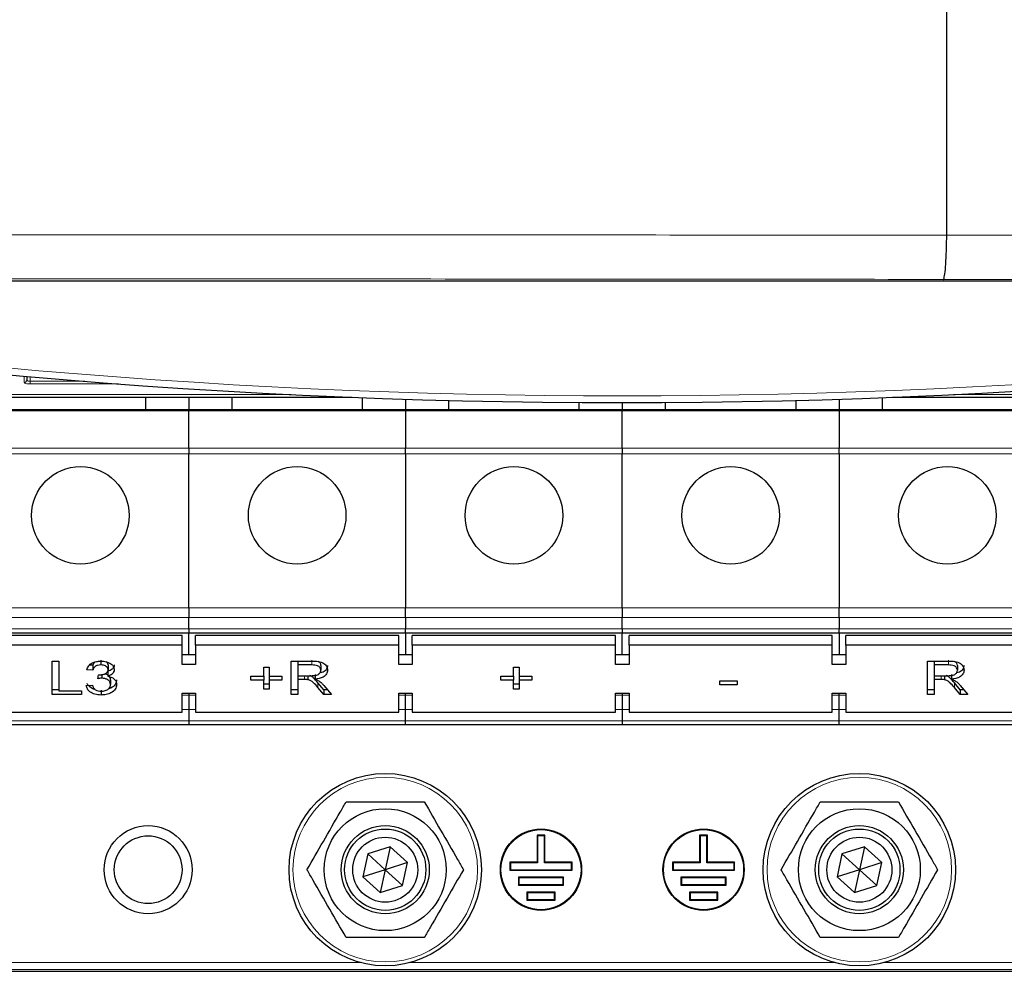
# Model space of a CAD drawing. Header units: millimetres. Extents: x 5 to 418, y 2 to 292.
# Tile 5 of 55: x 77 to 101, y 119 to 142. Entities that reach past the tile are written whole.
import ezdxf

# ---------------------------------------------------------------- set-up
doc = ezdxf.new("R2010")
doc.units = ezdxf.units.MM

msp = doc.modelspace()

# ---------------------------------------------------------------- linework, layer by layer
at = {"color": 7, "linetype": 'Continuous', "lineweight": 25}
for p, q in [((100.0607, 136.9821), (100.0607, 185.7999)), ((100.0607, 136.982), (100.0607, 136.9821)), ((122.6055, 135.8512), (61.5493, 135.8512)), ((77.4247, 133.5073), (77.4232, 133.4204)), ((65.2345, 132.9946), (85.4284, 132.9946)), ((80.344, 132.9946), (80.344, 132.689)), ((81.4107, 132.9946), (81.4107, 132.689)), ((82.4774, 132.689), (82.4774, 132.9946)), ((85.6774, 132.9849), (85.6774, 132.689)), ((86.744, 132.9473), (86.744, 132.689)), ((87.8107, 132.689), (87.8107, 132.9166)), ((91.0107, 132.8654), (91.0107, 132.689)), ((92.0774, 132.862), (92.0774, 132.689)), ((93.144, 132.689), (93.144, 132.8654)), ((96.344, 132.9166), (96.344, 132.689)), ((97.4107, 132.9473), (97.4107, 132.689)), ((98.4774, 132.689), (98.4774, 132.9849)), ((98.7263, 132.9946), (118.9203, 132.9946)), ((81.4107, 132.689), (76.0774, 132.689)), ((86.744, 132.689), (81.4107, 132.689)), ((81.4107, 132.689), (81.4107, 132.661)), ((81.4107, 131.7385), (81.4107, 132.661)), ((86.744, 132.661), (86.744, 132.689)), ((92.0774, 132.689), (86.744, 132.689)), ((86.744, 132.661), (86.744, 131.7385)), ((97.4107, 132.689), (92.0774, 132.689)), ((92.0774, 132.689), (92.0774, 132.661)), ((92.0774, 131.7385), (92.0774, 132.661)), ((97.4107, 132.661), (97.4107, 132.689)), ((102.744, 132.689), (97.4107, 132.689)), ((97.4107, 132.661), (97.4107, 131.7385)), ((81.4107, 131.7385), (81.4107, 131.5998)), ((81.4107, 127.8104), (81.4107, 131.5998)), ((86.744, 131.5998), (86.744, 131.7385)), ((86.744, 131.5998), (86.744, 127.8104)), ((92.0774, 131.7385), (92.0774, 131.5998)), ((92.0774, 127.8104), (92.0774, 131.5998)), ((97.4107, 131.5998), (97.4107, 131.7385)), ((97.4107, 131.5998), (97.4107, 127.8104)), ((81.4107, 127.8104), (81.4107, 127.5747)), ((86.744, 127.5747), (86.744, 127.8104)), ((92.0774, 127.8104), (92.0774, 127.5747)), ((97.4107, 127.5747), (97.4107, 127.8104)), ((81.4107, 127.2986), (81.4107, 127.5747)), ((86.744, 127.5747), (86.744, 127.2986)), ((92.0774, 127.2986), (92.0774, 127.5747)), ((97.4107, 127.5747), (97.4107, 127.2986)), ((76.0774, 127.2009), (81.4107, 127.2009)), ((81.4107, 127.2986), (81.4107, 127.2009)), ((81.4107, 127.2009), (86.744, 127.2009)), ((81.4107, 126.6592), (81.4107, 127.2009)), ((86.744, 127.2009), (86.744, 127.2986)), ((86.744, 127.2009), (92.0774, 127.2009)), ((86.744, 127.2009), (86.744, 126.6592)), ((92.0774, 127.2986), (92.0774, 127.2009)), ((92.0774, 127.2009), (97.4107, 127.2009)), ((92.0774, 126.6592), (92.0774, 127.2009)), ((97.4107, 127.2009), (97.4107, 127.2986)), ((97.4107, 127.2009), (102.744, 127.2009)), ((97.4107, 127.2009), (97.4107, 126.6592)), ((81.244, 127.1306), (76.244, 127.1306)), ((81.244, 126.8949), (81.244, 127.1306)), ((81.5774, 126.8949), (81.5774, 127.1306)), ((86.5774, 127.1306), (81.5774, 127.1306)), ((86.5774, 126.8949), (86.5774, 127.1306)), ((86.9107, 126.8949), (86.9107, 127.1306)), ((91.9107, 127.1306), (86.9107, 127.1306)), ((91.9107, 126.8949), (91.9107, 127.1306)), ((92.244, 126.8949), (92.244, 127.1306)), ((97.244, 127.1306), (92.244, 127.1306)), ((97.244, 126.8949), (97.244, 127.1306)), ((97.5774, 126.8949), (97.5774, 127.1306)), ((102.5774, 127.1306), (97.5774, 127.1306)), ((81.244, 126.8949), (76.244, 126.8949)), ((81.244, 126.4235), (81.244, 126.8949)), ((81.5774, 126.8949), (81.5774, 126.4235)), ((86.5774, 126.8949), (81.5774, 126.8949)), ((86.5774, 126.4235), (86.5774, 126.8949)), ((86.9107, 126.8949), (86.9107, 126.4235)), ((91.9107, 126.8949), (86.9107, 126.8949)), ((91.9107, 126.4235), (91.9107, 126.8949)), ((92.244, 126.8949), (92.244, 126.4235)), ((97.244, 126.8949), (92.244, 126.8949)), ((97.244, 126.4235), (97.244, 126.8949)), ((97.5774, 126.8949), (97.5774, 126.4235)), ((102.5774, 126.8949), (97.5774, 126.8949)), ((78.0505, 126.5041), (78.2151, 126.5041)), ((78.0505, 125.6792), (78.0505, 126.5041)), ((78.2151, 126.5041), (78.2151, 125.7744)), ((79.249, 126.5268), (79.249, 126.409)), ((81.5774, 126.6592), (81.244, 126.6592)), ((83.9288, 126.5041), (84.435, 126.5041)), ((83.9288, 125.6792), (83.9288, 126.5041)), ((84.0933, 126.5041), (84.0933, 126.409)), ((86.9107, 126.6592), (86.5774, 126.6592)), ((92.244, 126.6592), (91.9107, 126.6592)), ((97.5774, 126.6592), (97.244, 126.6592)), ((99.589, 126.5041), (100.0952, 126.5041)), ((99.589, 125.6792), (99.589, 126.5041)), ((99.7535, 126.5041), (99.7535, 126.409)), ((79.0527, 126.282), (78.9031, 126.2926)), ((79.0527, 126.3999), (78.9721, 126.4056)), ((79.0527, 126.3999), (79.0527, 126.282)), ((79.417, 126.2487), (79.417, 126.1308)), ((79.4266, 126.4088), (79.4266, 126.291)), ((81.5774, 126.4235), (81.244, 126.4235)), ((83.2557, 126.3561), (83.3903, 126.3561)), ((83.2557, 126.134), (83.2557, 126.3561)), ((83.3903, 126.3561), (83.3903, 126.134)), ((84.0933, 126.409), (84.0933, 126.1446)), ((84.441, 126.409), (84.0933, 126.409)), ((84.6617, 126.3971), (84.6617, 126.2792)), ((86.9107, 126.4235), (86.5774, 126.4235)), ((89.4031, 126.3561), (89.5377, 126.3561)), ((89.4031, 126.134), (89.4031, 126.3561)), ((89.5377, 126.3561), (89.5377, 126.134)), ((92.244, 126.4235), (91.9107, 126.4235)), ((97.5774, 126.4235), (97.244, 126.4235)), ((99.7535, 126.409), (99.7535, 126.1446)), ((100.1013, 126.409), (99.7535, 126.409)), ((100.3219, 126.3971), (100.3219, 126.2792)), ((79.1709, 126.0705), (79.1864, 126.1657)), ((79.2677, 126.171), (79.2677, 126.0818)), ((79.4864, 126.0461), (79.4864, 125.9282)), ((82.9416, 126.134), (83.2557, 126.134)), ((82.9416, 126.0388), (82.9416, 126.134)), ((83.2557, 126.0388), (82.9416, 126.0388)), ((83.2557, 126.134), (83.2557, 126.0388)), ((83.2557, 125.8167), (83.2557, 126.0388)), ((83.3903, 126.134), (83.7044, 126.134)), ((83.3903, 126.134), (83.3903, 126.0388)), ((83.7044, 126.0388), (83.3903, 126.0388)), ((83.3903, 126.0388), (83.3903, 125.8167)), ((83.7044, 126.134), (83.7044, 126.0388)), ((84.0933, 126.1446), (84.4057, 126.1446)), ((84.0933, 126.1446), (84.0933, 126.0494)), ((84.2618, 126.0494), (84.0933, 126.0494)), ((84.0933, 126.0494), (84.0933, 125.6792)), ((84.3429, 126.1446), (84.3429, 126.0456)), ((84.5168, 126.1778), (84.5168, 126.0599)), ((89.089, 126.134), (89.4031, 126.134)), ((89.089, 126.0388), (89.089, 126.134)), ((89.4031, 126.0388), (89.089, 126.0388)), ((89.4031, 126.134), (89.4031, 126.0388)), ((89.4031, 125.8167), (89.4031, 126.0388)), ((89.5377, 126.134), (89.8518, 126.134)), ((89.5377, 126.134), (89.5377, 126.0388)), ((89.8518, 126.0388), (89.5377, 126.0388)), ((89.5377, 126.0388), (89.5377, 125.8167)), ((89.8518, 126.134), (89.8518, 126.0388)), ((94.4736, 126.0176), (94.9074, 126.0176)), ((94.4736, 125.9224), (94.4736, 126.0176)), ((94.9074, 126.0176), (94.9074, 125.9224)), ((99.7535, 126.1446), (100.066, 126.1446)), ((99.7535, 126.1446), (99.7535, 126.0494)), ((99.922, 126.0494), (99.7535, 126.0494)), ((99.7535, 126.0494), (99.7535, 125.6792)), ((100.0031, 126.1446), (100.0031, 126.0456)), ((100.177, 126.1778), (100.177, 126.0599)), ((78.2151, 125.797), (78.0505, 125.797)), ((78.2151, 125.7744), (78.7685, 125.7744)), ((78.7685, 125.7744), (78.7685, 125.6792)), ((78.8882, 125.9013), (79.0377, 125.9119)), ((79.2511, 125.7865), (79.2511, 125.6686)), ((83.3903, 125.9345), (83.2557, 125.9345)), ((83.3903, 125.8167), (83.2557, 125.8167)), ((84.0933, 125.797), (83.9288, 125.797)), ((84.7332, 125.797), (84.5878, 125.9712)), ((84.7332, 125.6792), (84.5878, 125.8534)), ((84.7304, 125.9069), (84.9218, 125.6792)), ((84.8227, 125.797), (84.7332, 125.797)), ((84.7332, 125.797), (84.7332, 125.6792)), ((89.5377, 125.9345), (89.4031, 125.9345)), ((89.5377, 125.8167), (89.4031, 125.8167)), ((94.9074, 125.9224), (94.4736, 125.9224)), ((99.7535, 125.797), (99.589, 125.797)), ((100.3934, 125.797), (100.2481, 125.9712)), ((100.3934, 125.6792), (100.2481, 125.8534)), ((100.3906, 125.9069), (100.582, 125.6792)), ((100.483, 125.797), (100.3934, 125.797)), ((100.3934, 125.797), (100.3934, 125.6792)), ((78.7685, 125.6792), (78.0505, 125.6792)), ((81.244, 125.7164), (81.5774, 125.7164)), ((81.244, 125.245), (81.244, 125.7164)), ((81.4107, 125.7164), (81.4107, 125.6694)), ((81.4107, 125.6694), (81.4107, 125.3128)), ((81.5774, 125.7164), (81.5774, 125.245)), ((84.0933, 125.6792), (83.9288, 125.6792)), ((84.9218, 125.6792), (84.7332, 125.6792)), ((86.5774, 125.7164), (86.9107, 125.7164)), ((86.5774, 125.245), (86.5774, 125.7164)), ((86.744, 125.6694), (86.744, 125.7164)), ((86.744, 125.3128), (86.744, 125.6694)), ((86.9107, 125.7164), (86.9107, 125.245)), ((91.9107, 125.7164), (92.244, 125.7164)), ((91.9107, 125.245), (91.9107, 125.7164)), ((92.0774, 125.7164), (92.0774, 125.6694)), ((92.0774, 125.6694), (92.0774, 125.3128)), ((92.244, 125.7164), (92.244, 125.245)), ((97.244, 125.7164), (97.5774, 125.7164)), ((97.244, 125.245), (97.244, 125.7164)), ((97.4107, 125.6694), (97.4107, 125.7164)), ((97.4107, 125.3128), (97.4107, 125.6694)), ((97.5774, 125.7164), (97.5774, 125.245)), ((99.7535, 125.6792), (99.589, 125.6792)), ((100.582, 125.6792), (100.3934, 125.6792)), ((81.4107, 125.3128), (81.4107, 125.0366)), ((86.744, 125.0366), (86.744, 125.3128)), ((92.0774, 125.3128), (92.0774, 125.0366)), ((97.4107, 125.0366), (97.4107, 125.3128)), ((76.244, 125.245), (81.244, 125.245)), ((81.4107, 125.0366), (81.4107, 124.939)), ((81.5774, 125.245), (86.5774, 125.245)), ((86.744, 124.939), (86.744, 125.0366)), ((86.9107, 125.245), (91.9107, 125.245)), ((92.0774, 125.0366), (92.0774, 124.939)), ((92.244, 125.245), (97.244, 125.245)), ((97.4107, 124.939), (97.4107, 125.0366)), ((97.5774, 125.245), (102.5774, 125.245)), ((81.4107, 124.939), (76.0774, 124.939)), ((86.744, 124.939), (81.4107, 124.939)), ((92.0774, 124.939), (86.744, 124.939)), ((97.4107, 124.939), (92.0774, 124.939)), ((102.744, 124.939), (97.4107, 124.939)), ((89.9795, 122.2202), (89.994, 122.2057)), ((90.1753, 122.2202), (89.9795, 122.2202)), ((89.9795, 122.2202), (89.9795, 121.5536)), ((90.1607, 122.2057), (89.994, 122.2057)), ((89.994, 122.2057), (89.994, 121.539)), ((90.1753, 122.2202), (90.1607, 122.2057)), ((90.1607, 121.539), (90.1607, 122.2057)), ((90.1753, 121.5536), (90.1753, 122.2202)), ((93.9795, 122.2202), (93.994, 122.2057)), ((94.1753, 122.2202), (93.9795, 122.2202)), ((93.9795, 122.2202), (93.9795, 121.5536)), ((93.994, 122.2057), (93.994, 121.539)), ((94.1607, 122.2057), (93.994, 122.2057)), ((94.1753, 122.2202), (94.1607, 122.2057)), ((94.1607, 121.539), (94.1607, 122.2057)), ((94.1753, 121.5536), (94.1753, 122.2202)), ((86.3667, 121.9365), (85.8168, 121.7606)), ((86.3667, 121.9365), (86.244, 121.3723)), ((86.794, 121.5482), (86.3667, 121.9365)), ((98.0333, 121.9365), (97.4834, 121.7606)), ((98.0333, 121.9365), (97.9107, 121.3723)), ((98.4606, 121.5482), (98.0333, 121.9365)), ((85.8168, 121.7606), (85.6941, 121.1964)), ((86.244, 121.3723), (85.8168, 121.7606)), ((97.4834, 121.7606), (97.3608, 121.1964)), ((97.9107, 121.3723), (97.4834, 121.7606)), ((86.794, 121.5482), (86.244, 121.3723)), ((86.6713, 120.984), (86.794, 121.5482)), ((89.3128, 121.5536), (89.3274, 121.539)), ((89.9795, 121.5536), (89.3128, 121.5536)), ((89.3128, 121.5536), (89.3128, 121.3577)), ((89.994, 121.539), (89.3274, 121.539)), ((89.3274, 121.539), (89.3274, 121.3723)), ((89.9795, 121.5536), (89.994, 121.539)), ((90.1753, 121.5536), (90.1607, 121.539)), ((90.8274, 121.539), (90.1607, 121.539)), ((90.842, 121.5536), (90.1753, 121.5536)), ((90.842, 121.5536), (90.8274, 121.539)), ((90.8274, 121.3723), (90.8274, 121.539)), ((90.842, 121.3577), (90.842, 121.5536)), ((93.3128, 121.5536), (93.3274, 121.539)), ((93.9795, 121.5536), (93.3128, 121.5536)), ((93.3128, 121.5536), (93.3128, 121.3577)), ((93.994, 121.539), (93.3274, 121.539)), ((93.3274, 121.539), (93.3274, 121.3723)), ((93.9795, 121.5536), (93.994, 121.539)), ((94.1753, 121.5536), (94.1607, 121.539)), ((94.8274, 121.539), (94.1607, 121.539)), ((94.842, 121.5536), (94.1753, 121.5536)), ((94.842, 121.5536), (94.8274, 121.539)), ((94.8274, 121.3723), (94.8274, 121.539)), ((94.842, 121.3577), (94.842, 121.5536)), ((98.4606, 121.5482), (97.9107, 121.3723)), ((98.338, 120.984), (98.4606, 121.5482)), ((86.244, 121.3723), (85.6941, 121.1964)), ((85.6941, 121.1964), (86.1214, 120.8081)), ((86.244, 121.3723), (86.1214, 120.8081)), ((86.6713, 120.984), (86.244, 121.3723)), ((89.3128, 121.3577), (89.3274, 121.3723)), ((89.3128, 121.3577), (90.842, 121.3577)), ((89.3274, 121.3723), (90.8274, 121.3723)), ((89.5211, 121.1869), (89.5211, 120.9911)), ((89.5211, 121.1869), (89.5357, 121.1723)), ((90.6336, 121.1869), (89.5211, 121.1869)), ((89.5357, 121.1723), (89.5357, 121.0057)), ((90.619, 121.1723), (89.5357, 121.1723)), ((90.6336, 121.1869), (90.619, 121.1723)), ((90.619, 121.0057), (90.619, 121.1723)), ((90.6336, 120.9911), (90.6336, 121.1869)), ((90.842, 121.3577), (90.8274, 121.3723)), ((93.3128, 121.3577), (93.3274, 121.3723)), ((93.3128, 121.3577), (94.842, 121.3577)), ((93.3274, 121.3723), (94.8274, 121.3723)), ((93.5211, 121.1869), (93.5211, 120.9911)), ((93.5211, 121.1869), (93.5357, 121.1723)), ((94.6336, 121.1869), (93.5211, 121.1869)), ((93.5357, 121.1723), (93.5357, 121.0057)), ((94.619, 121.1723), (93.5357, 121.1723)), ((94.6336, 121.1869), (94.619, 121.1723)), ((94.619, 121.0057), (94.619, 121.1723)), ((94.6336, 120.9911), (94.6336, 121.1869)), ((94.842, 121.3577), (94.8274, 121.3723)), ((97.9107, 121.3723), (97.3608, 121.1964)), ((97.3608, 121.1964), (97.7881, 120.8081)), ((97.9107, 121.3723), (97.7881, 120.8081)), ((98.338, 120.984), (97.9107, 121.3723)), ((86.1214, 120.8081), (86.6713, 120.984)), ((89.5211, 120.9911), (89.5357, 121.0057)), ((89.5211, 120.9911), (90.6336, 120.9911)), ((89.5357, 121.0057), (90.619, 121.0057)), ((90.6336, 120.9911), (90.619, 121.0057)), ((93.5211, 120.9911), (93.5357, 121.0057)), ((93.5211, 120.9911), (94.6336, 120.9911)), ((93.5357, 121.0057), (94.619, 121.0057)), ((94.6336, 120.9911), (94.619, 121.0057)), ((97.7881, 120.8081), (98.338, 120.984)), ((89.7295, 120.8202), (89.7295, 120.6244)), ((89.7295, 120.8202), (89.744, 120.8057)), ((90.4253, 120.8202), (89.7295, 120.8202)), ((89.744, 120.8057), (89.744, 120.639)), ((90.4107, 120.8057), (89.744, 120.8057)), ((90.4253, 120.8202), (90.4107, 120.8057)), ((90.4107, 120.639), (90.4107, 120.8057)), ((90.4253, 120.6244), (90.4253, 120.8202)), ((93.7295, 120.8202), (93.7295, 120.6244)), ((93.7295, 120.8202), (93.744, 120.8057)), ((94.4253, 120.8202), (93.7295, 120.8202)), ((93.744, 120.8057), (93.744, 120.639)), ((94.4107, 120.8057), (93.744, 120.8057)), ((94.4253, 120.8202), (94.4107, 120.8057)), ((94.4107, 120.639), (94.4107, 120.8057)), ((94.4253, 120.6244), (94.4253, 120.8202)), ((89.7295, 120.6244), (89.744, 120.639)), ((89.7295, 120.6244), (90.4253, 120.6244)), ((89.744, 120.639), (90.4107, 120.639)), ((90.4253, 120.6244), (90.4107, 120.639)), ((93.7295, 120.6244), (93.744, 120.639)), ((93.7295, 120.6244), (94.4253, 120.6244)), ((93.744, 120.639), (94.4107, 120.639)), ((94.4253, 120.6244), (94.4107, 120.639)), ((73.3667, 118.8724), (110.7881, 118.8724))]:
    msp.add_line(p, q, dxfattribs=at)
at = {"color": 7, "linetype": 'Continuous', "lineweight": 18}
for p, q in [((77.3565, 133.3563), (77.3593, 133.5131)), ((77.5107, 133.4997), (77.5107, 133.3875)), ((77.5107, 133.3234), (77.5107, 133.3875)), ((77.5107, 133.3875), (78.8527, 133.3875)), ((79.6836, 133.3234), (77.5107, 133.3234)), ((56.0583, 133.065), (83.8536, 133.065)), ((83.9271, 133.0614), (56.0583, 133.0614)), ((128.0965, 133.0614), (100.2276, 133.0614)), ((100.3012, 133.065), (128.0965, 133.065)), ((76.0774, 132.661), (81.4107, 132.661)), ((81.4107, 132.661), (86.744, 132.661)), ((86.744, 132.661), (92.0774, 132.661)), ((92.0774, 132.661), (97.4107, 132.661)), ((97.4107, 132.661), (102.744, 132.661)), ((81.4107, 131.7385), (76.0774, 131.7385)), ((76.0774, 131.5998), (81.4107, 131.5998)), ((86.744, 131.7385), (81.4107, 131.7385)), ((81.4107, 131.5998), (86.744, 131.5998)), ((92.0774, 131.7385), (86.744, 131.7385)), ((86.744, 131.5998), (92.0774, 131.5998)), ((97.4107, 131.7385), (92.0774, 131.7385)), ((92.0774, 131.5998), (97.4107, 131.5998)), ((102.744, 131.7385), (97.4107, 131.7385)), ((97.4107, 131.5998), (102.744, 131.5998)), ((81.4107, 127.8104), (76.0774, 127.8104)), ((86.744, 127.8104), (81.4107, 127.8104)), ((92.0774, 127.8104), (86.744, 127.8104)), ((97.4107, 127.8104), (92.0774, 127.8104)), ((102.744, 127.8104), (97.4107, 127.8104)), ((76.0774, 127.5747), (81.4107, 127.5747)), ((81.4107, 127.5747), (86.744, 127.5747)), ((86.744, 127.5747), (92.0774, 127.5747)), ((92.0774, 127.5747), (97.4107, 127.5747)), ((97.4107, 127.5747), (102.744, 127.5747)), ((81.4107, 127.2986), (76.0774, 127.2986)), ((86.744, 127.2986), (81.4107, 127.2986)), ((92.0774, 127.2986), (86.744, 127.2986)), ((97.4107, 127.2986), (92.0774, 127.2986)), ((102.744, 127.2986), (97.4107, 127.2986)), ((84.441, 126.5268), (84.441, 126.409)), ((100.1013, 126.5268), (100.1013, 126.409)), ((84.2618, 126.1446), (84.2618, 126.0494)), ((99.922, 126.1446), (99.922, 126.0494)), ((84.5878, 125.9712), (84.5878, 125.8534)), ((100.2481, 125.9712), (100.2481, 125.8534)), ((81.4107, 125.6694), (81.244, 125.6694)), ((81.5774, 125.6694), (81.4107, 125.6694)), ((86.744, 125.6694), (86.5774, 125.6694)), ((86.9107, 125.6694), (86.744, 125.6694)), ((92.0774, 125.6694), (91.9107, 125.6694)), ((92.244, 125.6694), (92.0774, 125.6694)), ((97.4107, 125.6694), (97.244, 125.6694)), ((97.5774, 125.6694), (97.4107, 125.6694)), ((81.244, 125.3128), (81.4107, 125.3128)), ((81.4107, 125.3128), (81.5774, 125.3128)), ((86.5774, 125.3128), (86.744, 125.3128)), ((86.744, 125.3128), (86.9107, 125.3128)), ((91.9107, 125.3128), (92.0774, 125.3128)), ((92.0774, 125.3128), (92.244, 125.3128)), ((97.244, 125.3128), (97.5774, 125.3128)), ((81.4107, 125.0366), (76.0774, 125.0366)), ((86.744, 125.0366), (81.4107, 125.0366)), ((92.0774, 125.0366), (86.744, 125.0366)), ((97.4107, 125.0366), (92.0774, 125.0366)), ((102.744, 125.0366), (97.4107, 125.0366)), ((74.4107, 119.0856), (85.6343, 119.0856)), ((86.8538, 119.0856), (97.3009, 119.0856)), ((98.5205, 119.0856), (109.744, 119.0856)), ((109.744, 118.9189), (74.4107, 118.9189))]:
    msp.add_line(p, q, dxfattribs=at)
at = {"color": 7, "linetype": 'Continuous', "lineweight": 25}
for centre, radius in [((78.744, 130.089), 1.2), ((84.0774, 130.089), 1.2), ((89.4107, 130.089), 1.2), ((94.744, 130.089), 1.2), ((100.0774, 130.089), 1.2), ((86.244, 121.3723), 2.3667), ((97.9107, 121.3723), 2.3667), ((86.244, 121.3723), 1.5), ((97.9107, 121.3723), 1.5), ((80.4107, 121.3723), 1.0833), ((86.244, 121.3723), 1.0833), ((86.244, 121.3723), 1), ((90.0774, 121.3723), 1), ((90.0774, 121.3723), 0.9854), ((94.0774, 121.3723), 1), ((94.0774, 121.3723), 0.9854), ((97.9107, 121.3723), 1.0833), ((97.9107, 121.3723), 1), ((80.4107, 121.3723), 0.8333), ((86.244, 121.3723), 0.8), ((97.9107, 121.3723), 0.8)]:
    msp.add_circle(centre, radius, dxfattribs=at)
at = {"color": 7, "linetype": 'Continuous', "lineweight": 18}
for centre in [(86.244, 121.3723), (97.9107, 121.3723)]:
    msp.add_circle(centre, 2.2704, dxfattribs=at)
at = {"color": 7, "linetype": 'Continuous', "lineweight": 25}
msp.add_arc((92.0774, 299.5286), 166.6667, 259.163911, 280.836089, dxfattribs=at)
at = {"color": 7, "linetype": 'Continuous', "lineweight": 18}
for centre, radius, start, end in [((92.0774, 299.5286), 166.5, 259.434941, 280.565059), ((77.3573, 133.4222), 0.0659, 269.3401, 358.3751)]:
    msp.add_arc(centre, radius, start, end, dxfattribs=at)
msp.add_ellipse((77.5107, 133.3562), major_axis=(0.1542, 0), ratio=0.212558, start_param=3.1378825, end_param=4.712389, dxfattribs=at)
for points, knots in [([(57.0212, 136.9808), (58.3236, 136.9822), (62.4444, 136.9866), (69.3942, 136.9916), (78.8063, 136.9938), (89.0389, 136.9937), (96.4231, 136.982), (100.0607, 136.982), (100.0607, 136.982)], [0, 0, 0, 0, 0.0909036, 0.287602, 0.4844278, 0.7466181, 0.9999995, 1, 1, 1, 1]), ([(100.0607, 136.9821), (100.0607, 136.9821), (102.4129, 136.9821), (107.1146, 136.9715), (113.6208, 136.9711), (119.5475, 136.9725), (123.8001, 136.9763), (126.2706, 136.9795), (126.967, 136.9805)], [0, 0, 0, 0, 0.0000007, 0.261989, 0.5259248, 0.7240785, 0.9222319, 1, 1, 1, 1]), ([(99.9752, 135.8947), (96.3593, 135.898), (88.9976, 135.9049), (78.8087, 135.907), (69.4288, 135.9043), (62.5033, 135.8994), (58.3961, 135.8949), (57.0982, 135.8934)], [0, 0, 0, 0, 0.2531661, 0.515433, 0.7122522, 0.9090713, 1, 1, 1, 1]), ([(127.0569, 135.8931), (126.3557, 135.8922), (123.8688, 135.889), (119.5867, 135.8854), (113.618, 135.8837), (107.0729, 135.8857), (102.3339, 135.8917), (99.9752, 135.8947)], [0, 0, 0, 0, 0.0778058, 0.2759462, 0.4742902, 0.7383424, 1, 1, 1, 1]), ([(77.4232, 133.4204), (77.4242, 133.4164), (77.4263, 133.4085), (77.4434, 133.3982), (77.4678, 133.3909), (77.4919, 133.3878), (77.5063, 133.3875), (77.5107, 133.3875)], [0, 0, 0, 0, 0.2380749, 0.4723226, 0.6968104, 0.90683, 1, 1, 1, 1])]:
    msp.add_open_spline(points, degree=3, knots=knots, dxfattribs=at)
at = {"color": 7, "linetype": 'Continuous', "lineweight": 25}
for points, knots in [([(99.9752, 135.8947), (99.9758, 135.8949), (99.9797, 135.8962), (99.9932, 135.9143), (100.0151, 136.0124), (100.0385, 136.2572), (100.0554, 136.5919), (100.0589, 136.852), (100.0607, 136.982)], [0, 0, 0, 0, 0.0156996, 0.0919402, 0.318965, 0.5459814, 0.7729893, 1, 1, 1, 1]), ([(78.9031, 126.2926), (78.9146, 126.3247), (78.9376, 126.3887), (79.0255, 126.4602), (79.1345, 126.4988), (79.2077, 126.5024), (79.2443, 126.5041)], [0, 0, 0, 0, 0.2802553, 0.5595237, 0.7795938, 1, 1, 1, 1]), ([(79.1011, 126.4816), (79.0893, 126.4694), (79.0653, 126.4445), (79.0569, 126.415), (79.0527, 126.3999)], [0, 0, 0, 0, 0.4904675, 1, 1, 1, 1]), ([(79.2443, 126.5041), (79.2906, 126.5009), (79.3831, 126.4943), (79.4955, 126.4435), (79.5634, 126.3716), (79.5719, 126.3201), (79.5762, 126.2944)], [0, 0, 0, 0, 0.2801832, 0.5598575, 0.7800016, 1, 1, 1, 1]), ([(79.4266, 126.4088), (79.4246, 126.4274), (79.4213, 126.4576), (79.3917, 126.4787), (79.3803, 126.4867)], [0, 0, 0, 0, 0.6170416, 1, 1, 1, 1]), ([(84.435, 126.5041), (84.4888, 126.5037), (84.5955, 126.503), (84.7393, 126.458), (84.8135, 126.371), (84.8219, 126.3115), (84.8262, 126.2817)], [0, 0, 0, 0, 0.2816701, 0.5592007, 0.7794084, 1, 1, 1, 1]), ([(84.6617, 126.3971), (84.6588, 126.4193), (84.6538, 126.4586), (84.612, 126.484), (84.5939, 126.495)], [0, 0, 0, 0, 0.565863, 1, 1, 1, 1]), ([(100.0952, 126.5041), (100.149, 126.5037), (100.2558, 126.503), (100.3995, 126.458), (100.4737, 126.371), (100.4822, 126.3115), (100.4864, 126.2817)], [0, 0, 0, 0, 0.281671, 0.5592014, 0.7794083, 1, 1, 1, 1]), ([(100.3219, 126.3971), (100.3191, 126.4193), (100.3141, 126.4586), (100.2723, 126.484), (100.2541, 126.495)], [0, 0, 0, 0, 0.565863, 1, 1, 1, 1]), ([(79.249, 126.409), (79.2215, 126.4072), (79.1665, 126.4037), (79.1019, 126.3705), (79.0663, 126.3267), (79.0572, 126.297), (79.0527, 126.282)], [0, 0, 0, 0, 0.2800001, 0.5591255, 0.7793202, 1, 1, 1, 1]), ([(79.2079, 126.1646), (79.2374, 126.1664), (79.2966, 126.1702), (79.3728, 126.1965), (79.4212, 126.2411), (79.4248, 126.2743), (79.4266, 126.291)], [0, 0, 0, 0, 0.2806819, 0.5609549, 0.7800648, 1, 1, 1, 1]), ([(79.4266, 126.291), (79.4237, 126.3091), (79.4179, 126.3453), (79.3686, 126.3848), (79.3093, 126.406), (79.2691, 126.408), (79.249, 126.409)], [0, 0, 0, 0, 0.27946398, 0.55895216, 0.77925579, 1, 1, 1, 1]), ([(79.5762, 126.4123), (79.5735, 126.3927), (79.5683, 126.3534), (79.5176, 126.2902), (79.4551, 126.2644), (79.417, 126.2487)], [0, 0, 0, 0, 0.28049839, 0.56100437, 1, 1, 1, 1]), ([(79.5762, 126.2944), (79.5735, 126.2748), (79.5683, 126.2356), (79.5176, 126.1724), (79.4551, 126.1466), (79.417, 126.1308)], [0, 0, 0, 0, 0.2804922, 0.5609979, 1, 1, 1, 1]), ([(84.4057, 126.1446), (84.4397, 126.145), (84.5072, 126.1459), (84.6007, 126.1692), (84.6527, 126.2227), (84.6587, 126.2604), (84.6617, 126.2792)], [0, 0, 0, 0, 0.2815615, 0.5602356, 0.7798749, 1, 1, 1, 1]), ([(84.6617, 126.2792), (84.6581, 126.3008), (84.651, 126.3439), (84.5699, 126.4034), (84.4899, 126.4068), (84.441, 126.409)], [0, 0, 0, 0, 0.2804086, 0.5599804, 1, 1, 1, 1]), ([(84.8262, 126.2817), (84.8214, 126.2495), (84.8117, 126.1852), (84.7042, 126.09), (84.5878, 126.0713), (84.5168, 126.0599)], [0, 0, 0, 0, 0.28051531, 0.56050159, 1, 1, 1, 1]), ([(84.8262, 126.3996), (84.821, 126.3678), (84.8107, 126.3044), (84.738, 126.2304), (84.6692, 126.2166), (84.6444, 126.2117)], [0, 0, 0, 0, 0.3909128, 0.7810885, 1, 1, 1, 1]), ([(100.066, 126.1446), (100.0999, 126.145), (100.1675, 126.1459), (100.261, 126.1692), (100.3129, 126.2227), (100.3189, 126.2604), (100.3219, 126.2792)], [0, 0, 0, 0, 0.2815617, 0.5602359, 0.7798744, 1, 1, 1, 1]), ([(100.3219, 126.2792), (100.3184, 126.3008), (100.3113, 126.3439), (100.2302, 126.4034), (100.1502, 126.4068), (100.1013, 126.409)], [0, 0, 0, 0, 0.2804088, 0.5599821, 1, 1, 1, 1]), ([(100.4864, 126.2817), (100.4816, 126.2495), (100.472, 126.1852), (100.3645, 126.09), (100.2481, 126.0713), (100.177, 126.0599)], [0, 0, 0, 0, 0.2805154, 0.5605007, 1, 1, 1, 1]), ([(100.4864, 126.3996), (100.4813, 126.3678), (100.4709, 126.3044), (100.3982, 126.2304), (100.3294, 126.2166), (100.3047, 126.2117)], [0, 0, 0, 0, 0.3909135, 0.7810883, 1, 1, 1, 1]), ([(79.2677, 126.0818), (79.2494, 126.0808), (79.2166, 126.0791), (79.1849, 126.0731), (79.1709, 126.0705)], [0, 0, 0, 0, 0.5597818, 1, 1, 1, 1]), ([(79.1864, 126.1657), (79.1904, 126.1654), (79.1975, 126.1648), (79.2047, 126.1646), (79.2079, 126.1646)], [0, 0, 0, 0, 0.5600003, 1, 1, 1, 1]), ([(79.4864, 125.9282), (79.4831, 125.9511), (79.4765, 125.997), (79.4177, 126.0486), (79.3439, 126.0777), (79.2931, 126.0804), (79.2677, 126.0818)], [0, 0, 0, 0, 0.2797458, 0.5591707, 0.7794444, 1, 1, 1, 1]), ([(79.417, 126.1589), (79.4144, 126.1615), (79.3971, 126.1784), (79.3679, 126.1855), (79.3431, 126.1916)], [0, 0, 0, 0, 0.149095, 1, 1, 1, 1]), ([(79.417, 126.1308), (79.4522, 126.1227), (79.5226, 126.1063), (79.5944, 126.0512), (79.6312, 125.9888), (79.6344, 125.9479), (79.636, 125.9274)], [0, 0, 0, 0, 0.2798078, 0.5591846, 0.7794074, 1, 1, 1, 1]), ([(79.636, 126.0453), (79.629, 126.0063), (79.6149, 125.9285), (79.5242, 125.8484), (79.4514, 125.8248), (79.4287, 125.8175)], [0, 0, 0, 0, 0.4074097, 0.8152055, 1, 1, 1, 1]), ([(79.4864, 126.0461), (79.4863, 126.0702), (79.4861, 126.0964), (79.4644, 126.1156), (79.4627, 126.1171)], [0, 0, 0, 0, 0.9231827, 1, 1, 1, 1]), ([(84.3429, 126.0456), (84.3278, 126.0469), (84.3009, 126.0494), (84.2737, 126.0494), (84.2618, 126.0494)], [0, 0, 0, 0, 0.5598505, 1, 1, 1, 1]), ([(84.5878, 125.8534), (84.5519, 125.8956), (84.5019, 125.9543), (84.4207, 126.024), (84.3688, 126.0384), (84.3429, 126.0456)], [0, 0, 0, 0, 0.5608804, 0.78073, 1, 1, 1, 1]), ([(84.5878, 125.9712), (84.5513, 126.0128), (84.5005, 126.0708), (84.4331, 126.1339), (84.3981, 126.1447), (84.3884, 126.1476)], [0, 0, 0, 0, 0.6487484, 0.903032, 1, 1, 1, 1]), ([(84.5168, 126.0599), (84.5348, 126.0536), (84.5671, 126.0423), (84.5951, 126.0263), (84.6074, 126.0193)], [0, 0, 0, 0, 0.5601188, 1, 1, 1, 1]), ([(84.6074, 126.0193), (84.6335, 126), (84.6801, 125.9655), (84.715, 125.9248), (84.7304, 125.9069)], [0, 0, 0, 0, 0.5597951, 1, 1, 1, 1]), ([(100.0031, 126.0456), (99.9881, 126.0469), (99.9611, 126.0494), (99.934, 126.0494), (99.922, 126.0494)], [0, 0, 0, 0, 0.5598538, 1, 1, 1, 1]), ([(100.2481, 125.8534), (100.2122, 125.8956), (100.1622, 125.9543), (100.0809, 126.024), (100.029, 126.0384), (100.0031, 126.0456)], [0, 0, 0, 0, 0.5608816, 0.7807313, 1, 1, 1, 1]), ([(100.2481, 125.9712), (100.2116, 126.0128), (100.1608, 126.0708), (100.0934, 126.1339), (100.0583, 126.1447), (100.0487, 126.1476)], [0, 0, 0, 0, 0.6487499, 0.9030337, 1, 1, 1, 1]), ([(100.177, 126.0599), (100.1951, 126.0536), (100.2274, 126.0423), (100.2554, 126.0263), (100.2677, 126.0193)], [0, 0, 0, 0, 0.5601188, 1, 1, 1, 1]), ([(100.2677, 126.0193), (100.2938, 126), (100.3403, 125.9655), (100.3752, 125.9248), (100.3906, 125.9069)], [0, 0, 0, 0, 0.5597941, 1, 1, 1, 1]), ([(79.2511, 125.6686), (79.2002, 125.6719), (79.0986, 125.6784), (78.9807, 125.7396), (78.9081, 125.8177), (78.8948, 125.8734), (78.8882, 125.9013)], [0, 0, 0, 0, 0.2799091, 0.5592483, 0.7794756, 1, 1, 1, 1]), ([(79.1101, 125.8047), (79.1076, 125.805), (79.0557, 125.8113), (78.9841, 125.8602), (78.9229, 125.914), (78.9131, 125.9454), (78.9119, 125.9493)], [0, 0, 0, 0, 0.02527359, 0.53751312, 0.94134813, 1, 1, 1, 1]), ([(79.0377, 125.9119), (79.0454, 125.8905), (79.0607, 125.8479), (79.1096, 125.7946), (79.1829, 125.7673), (79.2319, 125.765), (79.2565, 125.7638)], [0, 0, 0, 0, 0.2808803, 0.5600752, 0.7796523, 1, 1, 1, 1]), ([(79.636, 125.9274), (79.6292, 125.8881), (79.6156, 125.8095), (79.5094, 125.7239), (79.3821, 125.6753), (79.2948, 125.6708), (79.2511, 125.6686)], [0, 0, 0, 0, 0.2793992, 0.5590632, 0.7793771, 1, 1, 1, 1]), ([(79.2565, 125.7638), (79.291, 125.7661), (79.36, 125.7706), (79.437, 125.8155), (79.4803, 125.8709), (79.4844, 125.9091), (79.4864, 125.9282)], [0, 0, 0, 0, 0.2798816, 0.5589945, 0.7793137, 1, 1, 1, 1]), ([(84.3195, 121.3723), (84.4532, 121.6038), (84.7247, 122.0741), (85.0498, 122.6372), (85.2343, 122.9567), (85.2818, 123.039)], [0, 0, 0, 0, 0.41855401, 0.85015794, 1, 1, 1, 1]), ([(85.2818, 123.039), (85.3615, 123.039), (85.6861, 123.039), (86.274, 123.039), (86.8388, 123.039), (87.1485, 123.039), (87.2063, 123.039)], [0, 0, 0, 0, 0.1256357, 0.51164, 0.9088288, 1, 1, 1, 1]), ([(87.2063, 123.039), (87.34, 122.8075), (87.6114, 122.3373), (87.9366, 121.7741), (88.121, 121.4547), (88.1685, 121.3723)], [0, 0, 0, 0, 0.4185517, 0.8501558, 1, 1, 1, 1]), ([(95.9862, 121.3723), (96.1199, 121.6038), (96.3914, 122.0741), (96.7165, 122.6372), (96.9009, 122.9567), (96.9485, 123.039)], [0, 0, 0, 0, 0.41855393, 0.85015794, 1, 1, 1, 1]), ([(96.9485, 123.039), (97.0282, 123.039), (97.3528, 123.039), (97.9406, 123.039), (98.5055, 123.039), (98.8152, 123.039), (98.873, 123.039)], [0, 0, 0, 0, 0.1256357, 0.5116401, 0.9088286, 1, 1, 1, 1]), ([(98.873, 123.039), (99.0066, 122.8075), (99.2781, 122.3373), (99.6032, 121.7741), (99.7877, 121.4547), (99.8352, 121.3723)], [0, 0, 0, 0, 0.4185517, 0.8501559, 1, 1, 1, 1]), ([(85.2818, 119.7057), (85.1481, 119.9372), (84.8766, 120.4074), (84.5515, 120.9706), (84.3671, 121.29), (84.3195, 121.3723)], [0, 0, 0, 0, 0.4185517, 0.8501558, 1, 1, 1, 1]), ([(88.1685, 121.3723), (88.0349, 121.1408), (87.7634, 120.6706), (87.4383, 120.1074), (87.2538, 119.788), (87.2063, 119.7057)], [0, 0, 0, 0, 0.4185539, 0.8501557, 1, 1, 1, 1]), ([(96.9485, 119.7057), (96.8148, 119.9372), (96.5433, 120.4074), (96.2182, 120.9706), (96.0337, 121.29), (95.9862, 121.3723)], [0, 0, 0, 0, 0.4185517, 0.8501558, 1, 1, 1, 1]), ([(99.8352, 121.3723), (99.7015, 121.1408), (99.4301, 120.6706), (99.1049, 120.1074), (98.9205, 119.788), (98.873, 119.7057)], [0, 0, 0, 0, 0.4185539, 0.8501559, 1, 1, 1, 1]), ([(87.2063, 119.7057), (87.1485, 119.7057), (86.8459, 119.7057), (86.2813, 119.7057), (85.6931, 119.7057), (85.3615, 119.7057), (85.2818, 119.7057)], [0, 0, 0, 0, 0.0911714, 0.4772726, 0.8743641, 1, 1, 1, 1]), ([(98.873, 119.7057), (98.8152, 119.7057), (98.5125, 119.7057), (97.948, 119.7057), (97.3598, 119.7057), (97.0282, 119.7057), (96.9485, 119.7057)], [0, 0, 0, 0, 0.0911715, 0.4772727, 0.8743641, 1, 1, 1, 1])]:
    msp.add_open_spline(points, degree=3, knots=knots, dxfattribs=at)

doc.saveas('drawing.dxf')
